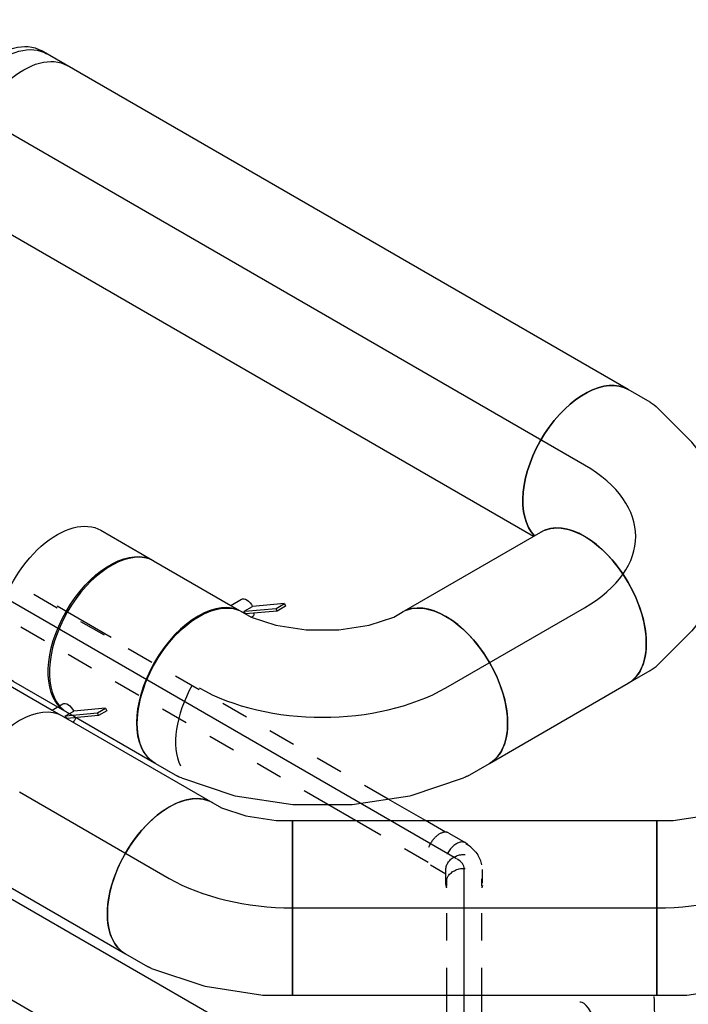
# Model space of a CAD drawing. Extents: x -257677 to 221252, y -185516 to 120782.
# Tile 163 of 171: x -39973 to -39361, y -5268 to -4366. Entities that reach past the tile are written whole.
import ezdxf
from ezdxf.enums import TextEntityAlignment as Align
from ezdxf.lldxf.tags import DXFTag

# ---------------------------------------------------------------- set-up
doc = ezdxf.new("R2010")
doc.units = 0
doc.header["$LTSCALE"] = 50
doc.linetypes.add('STREEPJES', pattern=[0.1, 0.05, -0.05])
doc.layers.get('0').update_dxf_attribs({"linetype": 'CONTINUOUS'})
for name, color, linetype in [('WL524---_D', 153, 'CONTINUOUS'), ('WL524---_HARTLIJN', 8, 'CONTINUOUS'), ('WL570---_TOEVOER', 3, 'CONTINUOUS'), ('WL570---_TOEVOER_HL', 8, 'CONTINUOUS'), ('WM570---_TOEVOER_PR', 1, 'CONTINUOUS')]:
    doc.layers.add(name, color=color, linetype=linetype)
doc.styles.add('BURO-018', font='ARIAL.TTF', dxfattribs={"height": 63})
tags = doc.linetypes.add('CENTER2', pattern=[28.575, 19.05, -3.175, 3.175, -3.175]).pattern_tags.tags
tags[10:11] = [DXFTag(74, 4), DXFTag(75, 0), DXFTag(340, '0'), DXFTag(46, 1.0), DXFTag(50, 0.0), DXFTag(44, 0.0), DXFTag(45, 0.0)]
tags[8:9] = [DXFTag(74, 4), DXFTag(75, 0), DXFTag(340, '0'), DXFTag(46, 1.0), DXFTag(50, 0.0), DXFTag(44, 0.0), DXFTag(45, 0.0)]
tags[6:7] = [DXFTag(74, 4), DXFTag(75, 0), DXFTag(340, '0'), DXFTag(46, 1.0), DXFTag(50, 0.0), DXFTag(44, 0.0), DXFTag(45, 0.0)]
tags[4:5] = [DXFTag(74, 4), DXFTag(75, 0), DXFTag(340, '0'), DXFTag(46, 1.0), DXFTag(50, 0.0), DXFTag(44, 0.0), DXFTag(45, 0.0)]

# ---------------------------------------------------------------- blocks, each defined once
blk = doc.blocks.new('*U1366')
at = {"color": 0, "ltscale": 10}
for p, q in [((0, 80, 9776.43), (333.87, 80, 9776.43)), ((0, -80, 9776.43), (0, 80, 9776.43)), ((333.87, 80, 9776.43), (333.87, -80, 9776.43)), ((0, -80, 9776.43), (333.87, -80, 9776.43))]:
    blk.add_line(p, q, dxfattribs=at)
at = {"layer": 'WL570---_TOEVOER_HL', "linetype": 'CENTER2'}
blk.add_line((0, 0, 9776.43), (333.87, 0, 9776.43), dxfattribs=at)
at = {"layer": 'WM570---_TOEVOER_PR', "color": 1, "style": 'BURO-018'}
blk.add_attdef('POSNR', text='', height=90, dxfattribs=at).set_placement((0, 0), align=Align.MIDDLE)
blk = doc.blocks.new('*U1367')
at = {"color": 0, "ltscale": 10}
for p, q in [((15.6, 132.98, 10257.81), (3.96, 153.14, 10257.81)), ((29.84, 84.3, 10257.81), (18.98, 124.82, 10257.81)), ((27.83, 30.5, 10257.81), (31.21, 68.41, 10257.81)), ((2.77, -22.66, 10257.81), (21.01, 8.94, 10257.81)), ((-43.64, -61.24, 10257.81), (-12.5, -39.35, 10257.81)), ((-98.61, -78.85, 10257.81), (-58.09, -67.99, 10257.81)), ((-130.64, -80, 10257.81), (-107.36, -80, 10257.81))]:
    blk.add_line(p, q, dxfattribs=at)
at = {"color": 0, "ltscale": 10, "extrusion": (-3.41963e-17, 8.3842e-17, -1)}
for centre, major_axis, ratio, start_param, end_param in [((-65.32, 113.14, 10257.81), (-69.28, -40), 0.57735, 0.159548, 3.141593), ((-56.72, 98.24, 10257.81), (74.28, 30.77), 0.646887, 6.198226, 6.368145), ((-51.31, 43.67, 10257.81), (-76.91, 24.33), 0.803023, 2.966153, 3.317032), ((-84.67, 7.71, 10257.81), (34.1, -72.96), 0.750739, 6.150885, 6.415485)]:
    blk.add_ellipse(centre, major_axis=major_axis, ratio=ratio, start_param=start_param, end_param=end_param, dxfattribs=at)
at = {"color": 0, "ltscale": 10}
for centre, major_axis, ratio, start_param, end_param in [((-49.01, 69.47, 10257.81), (80.24, 6.95), 0.750739, 6.150885, 6.415485), ((-130.64, 0, 10257.81), (0, 80), 0.57735, 3.141593, 6.283185), ((-63.48, 22.6, 10257.81), (-59.52, 54.44), 0.803023, 2.966153, 3.317032), ((-113.44, 0, 10257.81), (10.49, -79.71), 0.646887, 6.198226, 6.368145)]:
    blk.add_ellipse(centre, major_axis=major_axis, ratio=ratio, start_param=start_param, end_param=end_param, dxfattribs=at)
at = {"layer": 'WL570---_TOEVOER_HL', "linetype": 'CENTER2'}
blk.add_ellipse((-195.96, 113.14, 10257.81), major_axis=(138.56, -80), ratio=0.57735, start_param=5.497787, end_param=7.068583, dxfattribs=at)
at = {"layer": 'WM570---_TOEVOER_PR', "color": 1, "style": 'BURO-018'}
blk.add_attdef('POSNR', text='', height=90, dxfattribs=at).set_placement((0, 0), align=Align.MIDDLE)
blk = doc.blocks.new('*U1368')
at = {"color": 8, "linetype": 'STREEPJES', "ltscale": 10}
for p, q in [((23.31, 16, 9707.68), (182.42, 16, 9707.68)), ((217.24, 16, 9707.68), (323.92, 16, 9707.68)), ((25.59, -16, 9707.68), (189.89, -16, 9707.68)), ((217.24, -16, 9707.68), (323.92, -16, 9707.68))]:
    blk.add_line(p, q, dxfattribs=at)
at = {"color": 0, "ltscale": 10}
for p, q in [((182.42, 16, 9707.68), (217.24, 16, 9707.68)), ((23.31, -16, 9707.68), (25.59, -16, 9707.68)), ((189.89, -16, 9707.68), (217.24, -16, 9707.68))]:
    blk.add_line(p, q, dxfattribs=at)
at = {"layer": 'WL524---_HARTLIJN', "linetype": 'CENTER2'}
blk.add_line((0, 0, 9707.68), (332.44, 0, 9707.68), dxfattribs=at)
at = {"layer": 'WL524---_D', "color": 1, "style": 'BURO-018'}
blk.add_attdef('POSNR', text='', height=90, dxfattribs=at).set_placement((0, 0), align=Align.MIDDLE)
blk = doc.blocks.new('*U1369')
at = {"color": 8, "linetype": 'STREEPJES', "ltscale": 10}
for p, q in [((-1.49, 31.03, 10185.98), (-9.7, 16.8, 10185.98)), ((-18.48, 16.8, 10185.98), (-5.77, 16.8, 10185.98)), ((27.61, 14.23, 10185.98), (18.63, -1.33, 10185.98)), ((10.09, -10.66, 10185.98), (14.74, -6.02, 10185.98)), ((14.74, -6.02, 10185.98), (15.81, -4.62, 10185.98)), ((15.81, -4.62, 10185.98), (17.61, -1.49, 10185.98)), ((-18.48, -16.8, 10185.98), (-5.77, -16.8, 10185.98)), ((-1.49, -15.96, 10185.98), (2.01, -15.03, 10185.98)), ((2.01, -15.03, 10185.98), (7.48, -12.49, 10185.98)), ((10.09, -10.66, 10185.98), (7.48, -12.49, 10185.98))]:
    blk.add_line(p, q, dxfattribs=at)
for centre, start_param, end_param in [((13.06, 22.63, 10185.98), 3.141593, 6.283185), ((4.08, 7.07, 10185.98), 2.831748, 6.10896)]:
    blk.add_ellipse(centre, major_axis=(-14.55, 8.4), ratio=0.57735, start_param=start_param, end_param=end_param, dxfattribs=at)
at = {"color": 8, "linetype": 'STREEPJES', "ltscale": 10, "extrusion": (-3.05439e-28, -2.99189e-17, -1)}
for centre, start_param, end_param in [((-18.48, 0, 10185.98), 0, 3.451437), ((-18.48, 0, 10185.98), 5.973341, 6.280044), ((-5.77, 0, 10185.98), 0, 3.141593)]:
    blk.add_ellipse(centre, major_axis=(0, 16.8), ratio=0.816497, start_param=start_param, end_param=end_param, dxfattribs=at)
at = {"layer": 'WL524---_HARTLIJN', "linetype": 'CENTER2'}
blk.add_ellipse((-5.31, 22.21, 10185.98), major_axis=(0, -22.21), ratio=0.57735, start_param=0, end_param=0.785398, dxfattribs=at)
at = {"layer": 'WL524---_D', "color": 1, "style": 'BURO-018'}
blk.add_attdef('POSNR', text='', height=90, dxfattribs=at).set_placement((0, 0), align=Align.MIDDLE)
blk = doc.blocks.new('*U1370')
at = {"color": 8, "linetype": 'STREEPJES', "ltscale": 10}
for p, q in [((20.92, 16, 10191.76), (97.6, 16, 10191.76)), ((126.9, 16, 10191.76), (665.1, 16, 10191.76)), ((20.92, -16, 10191.76), (42.18, -16, 10191.76)), ((81.67, -16, 10191.76), (665.1, -16, 10191.76))]:
    blk.add_line(p, q, dxfattribs=at)
at = {"color": 0, "ltscale": 10}
for p, q in [((97.6, 16, 10191.76), (126.9, 16, 10191.76)), ((42.18, -16, 10191.76), (81.67, -16, 10191.76))]:
    blk.add_line(p, q, dxfattribs=at)
at = {"color": 8, "linetype": 'STREEPJES', "ltscale": 10, "extrusion": (3.41963e-17, 8.3842e-17, -1)}
blk.add_ellipse((665.1, 0, 10191.76), major_axis=(0, 16), ratio=0.57735, start_param=0, end_param=3.141593, dxfattribs=at)
at = {"layer": 'WL524---_HARTLIJN', "linetype": 'CENTER2'}
blk.add_line((0, 0, 10191.76), (665.1, 0, 10191.76), dxfattribs=at)
at = {"layer": 'WL524---_D', "color": 1, "style": 'BURO-018'}
blk.add_attdef('POSNR', text='', height=90, dxfattribs=at).set_placement((0, 0), align=Align.MIDDLE)
blk = doc.blocks.new('*U1371')
at = {"color": 0, "ltscale": 10}
for p, q in [((-24.18, 127.59, 9969.31), (-8.51, 145.26, 9969.31)), ((-8.51, 145.26, 9969.31), (-3.96, 153.14, 9969.31)), ((-46.22, 109.88, 9969.31), (-24.18, 127.59, 9969.31)), ((-72.05, 94.96, 9969.31), (-46.22, 109.88, 9969.31)), ((-98.41, 84.73, 9969.31), (-72.05, 94.96, 9969.31)), ((-121.54, 80, 9969.31), (-98.41, 84.73, 9969.31)), ((-130.64, 80, 9969.31), (-121.54, 80, 9969.31)), ((122.96, 52.98, 9969.31), (134.6, 73.14, 9969.31)), ((87.03, 11.84, 9969.31), (120.61, 49.71, 9969.31)), ((44.49, -22.49, 9969.31), (86.07, 10.93, 9969.31)), ((86.07, 10.93, 9969.31), (87.03, 11.84, 9969.31)), ((-2.64, -49.72, 9969.31), (44.38, -22.57, 9969.31)), ((44.49, -22.49, 9969.31), (44.38, -22.57, 9969.31)), ((-52.49, -69.07, 9969.31), (-2.77, -49.78, 9969.31)), ((-2.64, -49.72, 9969.31), (-2.77, -49.78, 9969.31)), ((-103.36, -79.59, 9969.31), (-53.77, -69.45, 9969.31)), ((-53.77, -69.45, 9969.31), (-52.49, -69.07, 9969.31)), ((-130.64, -80, 9969.31), (-107.36, -80, 9969.31))]:
    blk.add_line(p, q, dxfattribs=at)
at = {"color": 0, "ltscale": 10, "extrusion": (1.38778e-17, -1.20185e-16, -1)}
for centre, major_axis, ratio, start_param, end_param in [((65.32, 113.14, 9969.31), (-69.28, 40), 0.57735, 0, 3.141593), ((-130.64, 0, 9969.31), (0, -80), 0.57735, 0, 3.141593), ((56.72, 98.24, 9969.31), (65.15, -46.96), 0.497511, 6.232846, 6.333525), ((-113.44, 0, 9969.31), (8.09, -79.9), 0.497511, 6.232846, 6.333525)]:
    blk.add_ellipse(centre, major_axis=major_axis, ratio=ratio, start_param=start_param, end_param=end_param, dxfattribs=at)
at = {"layer": 'WL570---_TOEVOER_HL', "linetype": 'CENTER2'}
blk.add_ellipse((-65.32, 113.14, 9969.31), major_axis=(138.56, 80), ratio=0.57735, start_param=3.926991, end_param=5.497787, dxfattribs=at)
at = {"layer": 'WM570---_TOEVOER_PR', "color": 1, "style": 'BURO-018'}
blk.add_attdef('POSNR', text='', height=90, dxfattribs=at).set_placement((0, 0), align=Align.MIDDLE)
blk = doc.blocks.new('*U1372')
at = {"color": 0, "ltscale": 10}
for p, q in [((0, 80, 10061.69), (146.72, 80, 10061.69)), ((0, -80, 10061.69), (146.72, -80, 10061.69))]:
    blk.add_line(p, q, dxfattribs=at)
blk.add_ellipse((0, 0, 10061.69), major_axis=(0, 80), ratio=0.57735, start_param=3.141593, end_param=6.283185, dxfattribs=at)
at = {"color": 0, "ltscale": 10, "extrusion": (-3.41963e-17, 8.3842e-17, -1)}
blk.add_ellipse((146.72, 0, 10061.69), major_axis=(0, 80), ratio=0.57735, start_param=0, end_param=3.141593, dxfattribs=at)
at = {"layer": 'WL570---_TOEVOER_HL', "linetype": 'CENTER2'}
blk.add_line((0, 0, 10061.69), (146.72, 0, 10061.69), dxfattribs=at)
at = {"layer": 'WM570---_TOEVOER_PR', "color": 1, "style": 'BURO-018'}
blk.add_attdef('POSNR', text='', height=90, dxfattribs=at).set_placement((0, 0), align=Align.MIDDLE)
blk = doc.blocks.new('*U1373')
at = {"color": 2, "ltscale": 10}
for p, q in [((76.77, 105.91, 10095.32), (52.73, 89.01, 10095.32)), ((72.42, 98.37, 10095.32), (76.77, 105.91, 10095.32)), ((78.8, 104.28, 10095.32), (74.45, 96.73, 10095.32)), ((76.77, 105.91, 10095.32), (78.8, 104.28, 10095.32)), ((48.87, 81.82, 10095.32), (72.42, 98.37, 10095.32)), ((74.45, 96.73, 10095.32), (50.64, 80, 10095.32)), ((74.45, 96.73, 10095.32), (72.42, 98.37, 10095.32)), ((35.17, 80, 10095.32), (40.73, 89.62, 10095.32)), ((48.37, 81.47, 10095.32), (52.73, 89.01, 10095.32)), ((48.37, 81.47, 10095.32), (48.87, 81.82, 10095.32)), ((50.2, 80, 10095.32), (48.37, 81.47, 10095.32)), ((-46.74, 80, 10095.32), (35.17, 80, 10095.32)), ((35.17, 80, 10095.32), (46.74, 80, 10095.32)), ((47.15, 80, 10095.32), (46.74, 80, 10095.32)), ((-36.24, -80, 10095.32), (46.74, -80, 10095.32)), ((46.74, -80, 10095.32), (47.15, -80, 10095.32))]:
    blk.add_line(p, q, dxfattribs=at)
at = {"color": 8, "linetype": 'STREEPJES', "ltscale": 10}
blk.add_line((-45.44, -80, 10095.32), (-36.24, -80, 10095.32), dxfattribs=at)
at = {"color": 2, "ltscale": 10, "extrusion": (9.61481e-17, 5.55112e-17, -1)}
for centre, major_axis, start_param, end_param in [((48.99, 84.85, 10095.32), (-8.26, 4.77), 0, 1.692399), ((48.99, 84.85, 10095.32), (-8.26, 4.77), 2.413666, 3.132341), ((-46.74, 0, 10095.32), (0, -80), 0.182408, 3.141593)]:
    blk.add_ellipse(centre, major_axis=major_axis, ratio=0.57735, start_param=start_param, end_param=end_param, dxfattribs=at)
at = {"color": 2, "ltscale": 10}
for centre, major_axis, start_param, end_param in [((46.74, 0, 10095.32), (0, -80), 3.141593, 6.283185), ((84.87, 0, 10095.32), (0, -76), 4.734222, 5.901658)]:
    blk.add_ellipse(centre, major_axis=major_axis, ratio=0.57735, start_param=start_param, end_param=end_param, dxfattribs=at)
at = {"color": 8, "linetype": 'STREEPJES', "ltscale": 10, "extrusion": (9.61481e-17, 5.55112e-17, -1)}
blk.add_ellipse((-46.74, 0, 10095.32), major_axis=(0, -80), ratio=0.57735, start_param=0.004828, end_param=0.182408, dxfattribs=at)
at = {"layer": 'WL570---_TOEVOER', "color": 1, "style": 'BURO-018'}
blk.add_attdef('I', text='', height=90, dxfattribs=at).set_placement((0, 0), align=Align.MIDDLE)
at = {"layer": 'WM570---_TOEVOER_PR', "color": 1, "style": 'BURO-018'}
blk.add_attdef('POSNR', text='', height=90, dxfattribs=at).set_placement((0, 0), align=Align.MIDDLE)
blk = doc.blocks.new('*U1374')
at = {"color": 0, "ltscale": 10}
for p, q in [((0, 80, 9926.66), (158.31, 80, 9926.66)), ((0, -80, 9926.66), (158.31, -80, 9926.66))]:
    blk.add_line(p, q, dxfattribs=at)
blk.add_ellipse((158.31, 0, 9926.66), major_axis=(0, -80), ratio=0.57735, start_param=3.141593, end_param=6.283185, dxfattribs=at)
at = {"layer": 'WL570---_TOEVOER_HL', "linetype": 'CENTER2'}
blk.add_line((0, 0, 9926.66), (158.31, 0, 9926.66), dxfattribs=at)
at = {"layer": 'WM570---_TOEVOER_PR', "color": 1, "style": 'BURO-018'}
blk.add_attdef('POSNR', text='', height=90, dxfattribs=at).set_placement((0, 0), align=Align.MIDDLE)
blk = doc.blocks.new('*U1375')
at = {"color": 2, "ltscale": 10}
for p, q in [((76.77, 105.91, 9959.71), (52.73, 89.01, 9959.71)), ((72.42, 98.37, 9959.71), (76.77, 105.91, 9959.71)), ((78.8, 104.28, 9959.71), (74.45, 96.73, 9959.71)), ((76.77, 105.91, 9959.71), (78.8, 104.28, 9959.71)), ((48.37, 81.47, 9959.71), (72.42, 98.37, 9959.71)), ((74.45, 96.73, 9959.71), (50.64, 80, 9959.71)), ((74.45, 96.73, 9959.71), (72.42, 98.37, 9959.71)), ((35.17, 80, 9959.71), (40.73, 89.62, 9959.71)), ((47.87, 81.11, 9959.71), (48.37, 81.47, 9959.71)), ((48.37, 81.47, 9959.71), (52.73, 89.01, 9959.71)), ((50.2, 80, 9959.71), (48.37, 81.47, 9959.71)), ((-46.74, 80, 9959.71), (35.17, 80, 9959.71)), ((35.17, 80, 9959.71), (46.74, 80, 9959.71)), ((-46.74, -80, 9959.71), (46.74, -80, 9959.71))]:
    blk.add_line(p, q, dxfattribs=at)
at = {"color": 2, "ltscale": 10, "extrusion": (9.61481e-17, 5.55112e-17, -1)}
for centre, major_axis, start_param, end_param in [((48.99, 84.85, 9959.71), (-8.26, 4.77), 0, 1.692399), ((48.99, 84.85, 9959.71), (-8.26, 4.77), 2.413666, 3.141593), ((-46.74, 0, 9959.71), (0, -80), 0, 3.141593)]:
    blk.add_ellipse(centre, major_axis=major_axis, ratio=0.57735, start_param=start_param, end_param=end_param, dxfattribs=at)
at = {"color": 2, "ltscale": 10}
blk.add_ellipse((46.74, 0, 9959.71), major_axis=(0, -80), ratio=0.57735, start_param=3.141593, end_param=6.283185, dxfattribs=at)
at = {"layer": 'WL570---_TOEVOER', "color": 1, "style": 'BURO-018'}
blk.add_attdef('I', text='', height=90, dxfattribs=at).set_placement((0, 0), align=Align.MIDDLE)
at = {"layer": 'WM570---_TOEVOER_PR', "color": 1, "style": 'BURO-018'}
blk.add_attdef('POSNR', text='', height=90, dxfattribs=at).set_placement((0, 0), align=Align.MIDDLE)
blk = doc.blocks.new('*U1377')
at = {"color": 0, "ltscale": 10}
for p, q in [((0, 80, 10167.75), (54.62, 80, 10167.75)), ((0, -80, 10167.75), (46.57, -80, 10167.75))]:
    blk.add_line(p, q, dxfattribs=at)
at = {"color": 8, "linetype": 'STREEPJES', "ltscale": 10}
for p, q in [((46.57, -80, 10167.75), (57.03, -80, 10167.75)), ((57.03, -80, 10167.75), (58.14, -79.98, 10167.75))]:
    blk.add_line(p, q, dxfattribs=at)
at = {"color": 0, "ltscale": 10, "extrusion": (3.51927e-17, -1.07879e-16, -1)}
blk.add_ellipse((0, 0, 10167.75), major_axis=(0, -80), ratio=0.57735, start_param=0, end_param=3.141593, dxfattribs=at)
at = {"color": 0, "ltscale": 10}
blk.add_ellipse((57.03, 0, 10167.75), major_axis=(0, -80), ratio=0.57735, start_param=3.169795, end_param=6.076504, dxfattribs=at)
at = {"color": 8, "linetype": 'STREEPJES', "ltscale": 10}
blk.add_ellipse((57.03, 0, 10167.75), major_axis=(0, -80), ratio=0.57735, start_param=6.076504, end_param=6.283185, dxfattribs=at)
at = {"layer": 'WL570---_TOEVOER_HL', "linetype": 'CENTER2'}
blk.add_line((0, 0, 10167.75), (57.03, 0, 10167.75), dxfattribs=at)
at = {"layer": 'WM570---_TOEVOER_PR', "color": 1, "style": 'BURO-018'}
blk.add_attdef('POSNR', text='', height=90, dxfattribs=at).set_placement((0, 0), align=Align.MIDDLE)
blk = doc.blocks.new('*U1497')
at = {"color": 0, "ltscale": 10}
for p, q in [((4.5, 94.97, 9776.43), (17.42, 102.43, 9776.43)), ((17.42, 102.43, 9776.43), (97.42, -36.13, 9776.43)), ((-21.88, 84.74, 9776.43), (4.5, 94.97, 9776.43)), ((-45.03, 80, 9776.43), (-21.88, 84.74, 9776.43)), ((-54.13, 80, 9776.43), (-45.03, 80, 9776.43)), ((73.9, -49.71, 9776.43), (97.42, -36.13, 9776.43)), ((24.03, -69.07, 9776.43), (73.77, -49.77, 9776.43)), ((73.9, -49.71, 9776.43), (73.77, -49.77, 9776.43)), ((-26.85, -79.59, 9776.43), (22.76, -69.44, 9776.43)), ((22.76, -69.44, 9776.43), (24.03, -69.07, 9776.43)), ((-54.13, -80, 9776.43), (-30.85, -80, 9776.43))]:
    blk.add_line(p, q, dxfattribs=at)
at = {"color": 0, "ltscale": 10, "extrusion": (1.38778e-17, -1.20185e-16, -1)}
for centre, major_axis, ratio, start_param, end_param in [((-54.13, 0, 9776.43), (0, -80), 0.57735, 0, 3.141593), ((-36.93, 0, 9776.43), (8.09, -79.9), 0.497511, 6.232846, 6.333525)]:
    blk.add_ellipse(centre, major_axis=major_axis, ratio=ratio, start_param=start_param, end_param=end_param, dxfattribs=at)
at = {"layer": 'WL570---_TOEVOER_HL', "linetype": 'CENTER2'}
blk.add_ellipse((11.21, 113.18, 9776.43), major_axis=(138.62, 80.03), ratio=0.57735, start_param=3.926991, end_param=4.712389, dxfattribs=at)
at = {"layer": 'WM570---_TOEVOER_PR', "color": 1, "style": 'BURO-018'}
blk.add_attdef('POSNR', text='', height=90, dxfattribs=at).set_placement((0, 0), align=Align.MIDDLE)
blk = doc.blocks.new('*U1499')
at = {"color": 0, "ltscale": 10}
for p, q in [((0, 80, 9789.08), (412.04, 80, 9789.08)), ((0, -80, 9789.08), (412.04, -80, 9789.08))]:
    blk.add_line(p, q, dxfattribs=at)
blk.add_ellipse((412.04, 0, 9789.08), major_axis=(0, -80), ratio=0.57735, start_param=3.141593, end_param=6.283185, dxfattribs=at)
at = {"layer": 'WL570---_TOEVOER_HL', "linetype": 'CENTER2'}
blk.add_line((0, 0, 9789.08), (412.04, 0, 9789.08), dxfattribs=at)
at = {"layer": 'WM570---_TOEVOER_PR', "color": 1, "style": 'BURO-018'}
blk.add_attdef('POSNR', text='', height=90, dxfattribs=at).set_placement((0, 0), align=Align.MIDDLE)
blk = doc.blocks.new('*U1500')
at = {"color": 0, "ltscale": 10}
for p, q in [((226.61, 258.75, 9497.73), (226.2, 258.41, 9497.73)), ((72.34, -69.03, 9497.73), (73.43, -68.68, 9497.73))]:
    blk.add_line(p, q, dxfattribs=at)
for centre, major_axis, ratio, start_param, end_param in [((398.83, 260.51, 9497.73), (24.04, -76.3), 0.292927, 3.141593, 6.283185), ((398.83, 260.51, 9497.73), (24.04, -76.3), 0.292927, 2.104341, 3.141593), ((276.66, 196.06, 9497.73), (50.26, -62.53), 0.209595, 0.015931, 3.125662), ((431.52, 233.83, 9497.73), (-80.69, 5.24), 0.929901, 1.06577, 2.759917), ((446.36, 192.22, 9497.73), (-65.54, -47.35), 0.853972, 6.03971, 6.526661), ((500.92, 181.51, 9497.73), (0, -80), 0.57735, 5.219738, 5.494037), ((446.36, 192.22, 9497.73), (-65.54, -47.35), 0.853972, 0.243476, 0.907537), ((48.03, 7.49, 9497.73), (24.87, -76.37), 0.278338, 3.167253, 6.257525)]:
    blk.add_ellipse(centre, major_axis=major_axis, ratio=ratio, start_param=start_param, end_param=end_param, dxfattribs=at)
at = {"color": 0, "ltscale": 10, "extrusion": (1.38778e-17, -1.20185e-16, -1)}
for centre, major_axis, ratio, start_param, end_param in [((373.15, 252.42, 9497.73), (29.8, -74.48), 0.195941, 0.014807, 3.156399), ((322.82, 227.73, 9497.73), (-40.45, 69.26), 0.007051, 6.282673, 9.424266), ((235.04, 157.07, 9497.73), (-54.7, 58.38), 0.306013, 0, 3.141593), ((190.93, 115.74, 9497.73), (-54.7, 58.38), 0.306013, 0, 3.141593), ((438.98, 212.91, 9497.73), (75.35, 26.88), 0.918695, 1.580316, 2.805383), ((435.06, 223.89, 9497.73), (75.35, 26.88), 0.918695, 1.569296, 2.640673), ((146.82, 74.41, 9497.73), (-54.7, 58.38), 0.306013, 0, 3.141593), ((460.1, 181.51, 9497.73), (49.18, 63.1), 0.744584, 2.490909, 3.141593), ((112.01, 41.79, 9497.73), (49.54, -63.2), 0.1931, 3.158648, 6.30024), ((81.31, 21.82, 9497.73), (-37.91, 70.78), 0.044567, 3.137796, 6.279389), ((0, 0, 9497.73), (0, -80), 0.57735, 0, 3.141593), ((14.99, 0, 9497.73), (8.94, -79.88), 0.487699, 6.228678, 9.37027)]:
    blk.add_ellipse(centre, major_axis=major_axis, ratio=ratio, start_param=start_param, end_param=end_param, dxfattribs=at)
at = {"color": 8, "linetype": 'STREEPJES', "ltscale": 10}
blk.add_ellipse((500.92, 181.51, 9497.73), major_axis=(0, -80), ratio=0.57735, start_param=5.494037, end_param=6.116426, dxfattribs=at)
at = {"layer": 'WM570---_TOEVOER_PR', "color": 1, "style": 'BURO-018'}
blk.add_attdef('POSNR', text='', height=90, dxfattribs=at).set_placement((0, 0), align=Align.MIDDLE)
blk = doc.blocks.new('*U1505')
at = {"color": 0, "ltscale": 10}
for p, q in [((-23.42, 84.33, 9776.43), (-1, 91.8, 9776.43)), ((-1, 91.8, 9776.43), (6.88, 96.35, 9776.43)), ((-51.38, 80, 9776.43), (-23.42, 84.33, 9776.43)), ((-66.3, 80, 9776.43), (-51.38, 80, 9776.43)), ((-66.3, -80, 9776.43), (-66.3, 80, 9776.43)), ((66.71, -53.86, 9776.43), (86.88, -42.22, 9776.43)), ((15.01, -71.52, 9776.43), (63.05, -55.51, 9776.43)), ((-39.01, -79.99, 9776.43), (13.72, -71.83, 9776.43)), ((15.01, -71.52, 9776.43), (13.72, -71.83, 9776.43)), ((-66.3, -80, 9776.43), (-39.15, -80, 9776.43)), ((-39.15, -80, 9776.43), (-39.01, -79.99, 9776.43))]:
    blk.add_line(p, q, dxfattribs=at)
at = {"color": 0, "ltscale": 10, "extrusion": (6.16298e-33, 0, -1)}
blk.add_ellipse((46.88, 27.07, 9776.43), major_axis=(-40, 69.28), ratio=0.57735, start_param=0, end_param=3.141593, dxfattribs=at)
at = {"color": 0, "ltscale": 10}
blk.add_ellipse((31.98, 18.46, 9776.43), major_axis=(32.94, -73.24), ratio=0.497511, start_param=6.232846, end_param=6.333525, dxfattribs=at)
at = {"layer": 'WL570---_TOEVOER_HL', "linetype": 'CENTER2'}
blk.add_ellipse((-66.3, 92.41, 9776.43), major_axis=(160.06, 0), ratio=0.57735, start_param=4.712389, end_param=5.497787, dxfattribs=at)
at = {"layer": 'WM570---_TOEVOER_PR', "color": 1, "style": 'BURO-018'}
blk.add_attdef('POSNR', text='', height=90, dxfattribs=at).set_placement((0, 0), align=Align.MIDDLE)
blk = doc.blocks.new('*U1506')
at = {"color": 8, "linetype": 'STREEPJES', "ltscale": 10}
blk.add_ellipse((381.79, 220.97, 10769.95), major_axis=(69.32, -39.94), ratio=0.469858, start_param=3.586757, end_param=3.730733, dxfattribs=at)
at = {"color": 0, "ltscale": 10}
for centre, major_axis, ratio, start_param, end_param in [((381.79, 220.97, 10769.95), (69.32, -39.94), 0.469858, 3.730733, 6.283606), ((394.38, 242.79, 10769.95), (69.28, -40), 0.57735, 3.930741, 6.116426), ((323.47, 119.2, 10769.95), (-69.5, 39.62), 0.298845, 3.141364, 6.282956), ((290.19, 60.6, 10769.95), (-69.67, 39.33), 0.740469, 3.140448, 6.282041), ((275.48, 34.45, 10769.95), (-60.02, 53.92), 0.803441, 3.319011, 6.105767), ((200.2, 0, 10769.95), (10.59, -79.71), 0.6474, 0.085845, 3.055748), ((275.48, 34.45, 10769.95), (-60.02, 53.92), 0.803441, 2.964175, 3.319011), ((200.2, 0, 10769.95), (10.59, -79.71), 0.6474, 6.19734, 6.36903)]:
    blk.add_ellipse(centre, major_axis=major_axis, ratio=ratio, start_param=start_param, end_param=end_param, dxfattribs=at)
at = {"color": 8, "linetype": 'STREEPJES', "ltscale": 10, "extrusion": (-1.38778e-17, -8.01234e-18, -1)}
for centre, major_axis, ratio, start_param, end_param in [((363, 188.3, 10769.95), (-69.38, 39.82), 0.222855, 5.695711, 6.283349), ((343.11, 153.58, 10769.95), (69.44, -39.73), 0.039335, 3.141565, 3.611229)]:
    blk.add_ellipse(centre, major_axis=major_axis, ratio=ratio, start_param=start_param, end_param=end_param, dxfattribs=at)
at = {"color": 0, "ltscale": 10, "extrusion": (-1.38778e-17, -8.01234e-18, -1)}
for centre, major_axis, ratio, start_param, end_param in [((363, 188.3, 10769.95), (-69.38, 39.82), 0.222855, 3.141756, 5.695711), ((343.11, 153.58, 10769.95), (69.44, -39.73), 0.039335, 3.611229, 6.283158), ((305.42, 87.48, 10769.95), (69.57, -39.5), 0.537988, 3.141064, 6.282657), ((284.5, 50.49, 10769.95), (-69.73, 39.22), 0.816479, 0, 3.141593), ((243.64, 11.76, 10769.95), (34.44, -72.81), 0.751648, 3.275622, 6.417215), ((0, 0, 10769.95), (0, 80), 0.57735, 0, 3.141593), ((21.77, 0, 10769.95), (0, 80), 0.57735, 0, 3.141593), ((65.32, 0, 10769.95), (0, 80), 0.57735, 0, 3.141593), ((108.87, 0, 10769.95), (0, 80), 0.57735, 0, 3.141593), ((152.41, 0, 10769.95), (0, 80), 0.57735, 0, 3.141593)]:
    blk.add_ellipse(centre, major_axis=major_axis, ratio=ratio, start_param=start_param, end_param=end_param, dxfattribs=at)
at = {"layer": 'WM570---_TOEVOER_PR', "color": 1, "style": 'BURO-018'}
blk.add_attdef('POSNR', text='', height=90, dxfattribs=at).set_placement((0, 0), align=Align.MIDDLE)
blk = doc.blocks.new('*U1507')
at = {"color": 0, "ltscale": 10}
for p, q in [((7.92, 80, 10350.19), (621.14, 80, 10350.19)), ((0, -80, 10350.19), (621.14, -80, 10350.19))]:
    blk.add_line(p, q, dxfattribs=at)
blk.add_ellipse((0, 0, 10350.19), major_axis=(0, 80), ratio=0.57735, start_param=3.141593, end_param=6.123637, dxfattribs=at)
at = {"color": 0, "ltscale": 10, "extrusion": (-1.38778e-17, -8.01234e-18, -1)}
blk.add_ellipse((621.14, 0, 10350.19), major_axis=(0, 80), ratio=0.57735, start_param=0, end_param=3.141593, dxfattribs=at)
at = {"layer": 'WL570---_TOEVOER_HL', "linetype": 'CENTER2'}
blk.add_line((0, 0, 10350.19), (621.14, 0, 10350.19), dxfattribs=at)
at = {"layer": 'WM570---_TOEVOER_PR', "color": 1, "style": 'BURO-018'}
blk.add_attdef('POSNR', text='', height=90, dxfattribs=at).set_placement((0, 0), align=Align.MIDDLE)

msp = doc.modelspace()

# ---------------------------------------------------------------- block references
at = {"layer": 'WL524---_D'}
for name, p, rotation in [('*U1370', (-39573.08499, -5135.05517, -10191.75646), 149.9999999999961), ('*U1369', (-39566.01392, -5139.13766, -10185.98295), 90.00000000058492), ('*U1368', (-39566.01392, -5477.34656, -9707.68334), 90.00000000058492)]:
    msp.add_blockref(name, p, dxfattribs=dict(at, rotation=rotation))
at = {"layer": 'WL570---_TOEVOER'}
for name, p, rotation in [('*U1506', (-39969.85831, -4477.58712, -10769.95039), 150), ('*U1507', (-39455.75554, -4774.40449, -10350.18723), 150), ('*U1367', (-39342.61846, -4839.72421, -10257.81119), 29.99999999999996), ('*U1371', (-39695.95665, -5043.72412, -9969.31176), 329.9999999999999), ('*U1377', (-39939.04083, -4903.40602, -10167.75152), 329.9999999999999), ('*U1373', (-39850.28483, -4954.6227, -10095.3202), 329.9999999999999), ('*U1372', (-39582.81957, -4978.40439, -10061.68781), 29.99999999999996), ('*U1375', (-40014.09199, -5050.51345, -9959.71019), 329.9999999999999), ('*U1374', (-39973.61013, -5073.88567, -9926.65688), 329.9999999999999), ('*U1497', (-39789.62571, -5180.10912, -9776.43424), 329.9999999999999), ('*U1500', (-39785.26336, -5377.18505, -9497.72679), 329.9999999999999), ('*U1499', (-40142.10171, -5171.16433, -9789.08408), 329.9999999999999)]:
    msp.add_blockref(name, p, dxfattribs=dict(at, rotation=rotation))
for name, p in [('*U1505', (-39323.16037, -5180.10912, -9776.43424)), ('*U1366', (-39723.32571, -5180.10912, -9776.43424))]:
    msp.add_blockref(name, p, dxfattribs=at)

doc.saveas('drawing.dxf')
